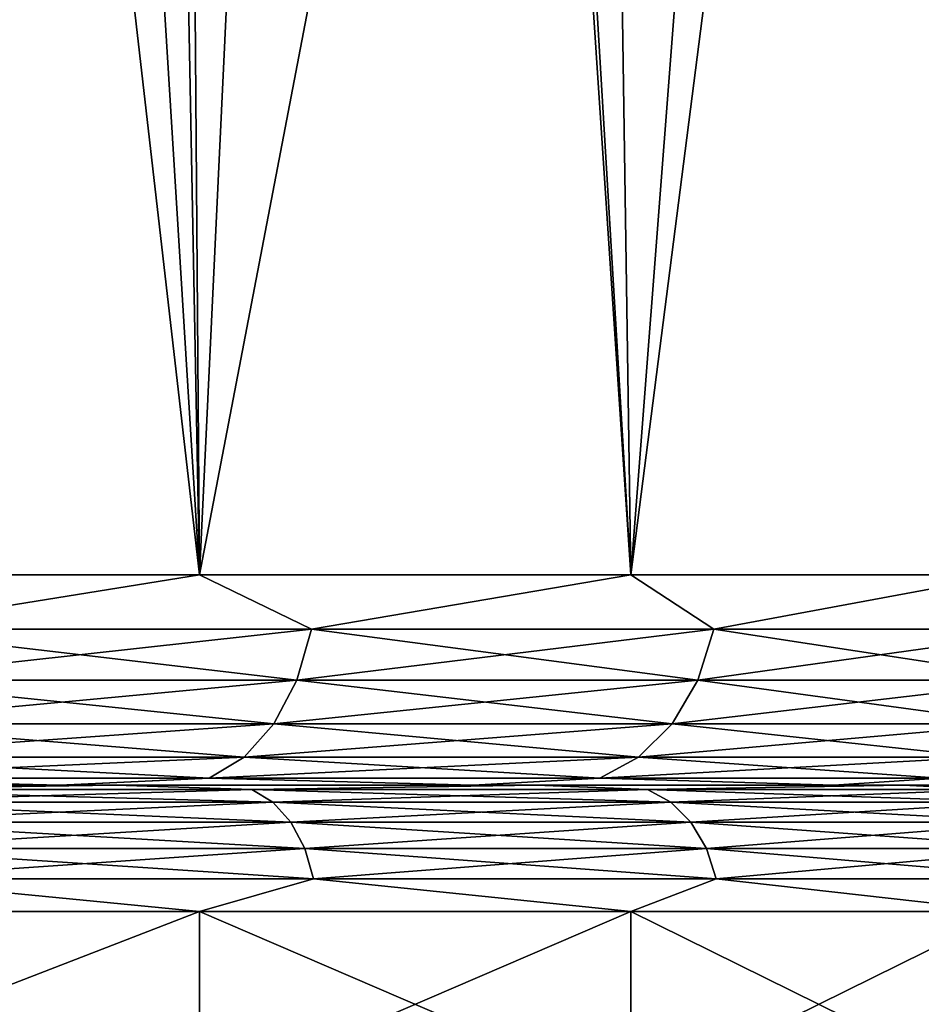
# Model space of a CAD drawing. Header units: millimetres. Extents: x -139 to 106, y -8 to 139.
# Tile 177 of 256: x -68.97 to -66.83, y 46.52 to 48.86. Entities that reach past the tile are written whole.
import ezdxf

# ---------------------------------------------------------------- set-up
doc = ezdxf.new("R2010")
doc.units = ezdxf.units.MM
doc.header["$LTSCALE"] = 53.842063
for name, color, linetype in [('179', 7, 'CONTINUOUS'), ('180', 7, 'CONTINUOUS'), ('181', 7, 'CONTINUOUS'), ('182', 7, 'CONTINUOUS'), ('183', 7, 'CONTINUOUS'), ('69', 7, 'CONTINUOUS'), ('70', 7, 'CONTINUOUS'), ('71', 7, 'CONTINUOUS'), ('72', 7, 'CONTINUOUS')]:
    doc.layers.add(name, color=color, linetype=linetype)

msp = doc.modelspace()

# ---------------------------------------------------------------- linework, layer by layer
at = {"layer": '179', "color": 7, "linetype": 'CONTINUOUS', "true_color": 0x009900}
for points in [[(-69.9674, 47.0379, -9.4644), (-68.8741, 47.0379, -8.6079), (-68.7413, 47.0379, -8.7574), (-69.9674, 47.0379, -9.4644)], [(-69.8535, 47.0379, -9.6288), (-69.9674, 47.0379, -9.4644), (-68.7413, 47.0379, -8.7574), (-69.8535, 47.0379, -9.6288)], [(-68.8739, 47.0379, 8.6077), (-69.9671, 47.0379, 9.4642), (-68.7415, 47.0379, 8.7576), (-68.8739, 47.0379, 8.6077)], [(-68.7415, 47.0379, 8.7576), (-69.9671, 47.0379, 9.4642), (-69.8537, 47.0379, 9.629), (-68.7415, 47.0379, 8.7576)], [(-68.8741, 47.0379, -8.6079), (-67.8922, 47.0379, -7.626), (-67.7423, 47.0379, -7.7584), (-68.8741, 47.0379, -8.6079)], [(-68.7413, 47.0379, -8.7574), (-68.8741, 47.0379, -8.6079), (-67.7423, 47.0379, -7.7584), (-68.7413, 47.0379, -8.7574)], [(-67.892, 47.0379, 7.6258), (-68.8739, 47.0379, 8.6077), (-67.7425, 47.0379, 7.7586), (-67.892, 47.0379, 7.6258)], [(-67.7425, 47.0379, 7.7586), (-68.8739, 47.0379, 8.6077), (-68.7415, 47.0379, 8.7576), (-67.7425, 47.0379, 7.7586)], [(-67.8922, 47.0379, -7.626), (-67.0357, 47.0379, -6.5328), (-66.871, 47.0379, -6.6462), (-67.8922, 47.0379, -7.626)], [(-67.7423, 47.0379, -7.7584), (-67.8922, 47.0379, -7.626), (-66.871, 47.0379, -6.6462), (-67.7423, 47.0379, -7.7584)], [(-67.0356, 47.0379, 6.5326), (-67.892, 47.0379, 7.6258), (-66.8711, 47.0379, 6.6464), (-67.0356, 47.0379, 6.5326)], [(-66.8711, 47.0379, 6.6464), (-67.892, 47.0379, 7.6258), (-67.7425, 47.0379, 7.7586), (-66.8711, 47.0379, 6.6464)], [(-67.0357, 47.0379, -6.5328), (-66.3173, 47.0379, -5.3444), (-66.1401, 47.0379, -5.4371), (-67.0357, 47.0379, -6.5328)], [(-66.871, 47.0379, -6.6462), (-67.0357, 47.0379, -6.5328), (-66.1401, 47.0379, -5.4371), (-66.871, 47.0379, -6.6462)], [(-66.3172, 47.0379, 5.3441), (-67.0356, 47.0379, 6.5326), (-66.1402, 47.0379, 5.4373), (-66.3172, 47.0379, 5.3441)], [(-66.1402, 47.0379, 5.4373), (-67.0356, 47.0379, 6.5326), (-66.8711, 47.0379, 6.6464), (-66.1402, 47.0379, 5.4373)]]:
    msp.add_3dface(points, dxfattribs=at)
at = {"layer": '180', "color": 7, "linetype": 'CONTINUOUS', "true_color": 0x009900}
for points in [[(-68.7415, 47.0379, 8.7576), (-69.8537, 47.0379, 9.629), (-69.4671, 47.0278, 9.4469), (-68.7415, 47.0379, 8.7576)], [(-68.4179, 47.0278, 8.5665), (-68.7415, 47.0379, 8.7576), (-69.4671, 47.0278, 9.4469), (-68.4179, 47.0278, 8.5665)], [(-68.4179, 47.0278, 8.5665), (-69.4671, 47.0278, 9.4469), (-68.3682, 46.9979, 8.6192), (-68.4179, 47.0278, 8.5665)], [(-69.4671, 47.0278, 9.4469), (-69.4238, 46.9979, 9.505), (-68.3682, 46.9979, 8.6192), (-69.4671, 47.0278, 9.4469)], [(-67.7425, 47.0379, 7.7586), (-68.7415, 47.0379, 8.7576), (-68.4179, 47.0278, 8.5665), (-67.7425, 47.0379, 7.7586)], [(-67.478, 47.0278, 7.5703), (-67.7425, 47.0379, 7.7586), (-68.4179, 47.0278, 8.5665), (-67.478, 47.0278, 7.5703)], [(-67.478, 47.0278, 7.5703), (-68.4179, 47.0278, 8.5665), (-67.4225, 46.9979, 7.6169), (-67.478, 47.0278, 7.5703)], [(-68.4179, 47.0278, 8.5665), (-68.3682, 46.9979, 8.6192), (-67.4225, 46.9979, 7.6169), (-68.4179, 47.0278, 8.5665)], [(-66.8711, 47.0379, 6.6464), (-67.7425, 47.0379, 7.7586), (-67.478, 47.0278, 7.5703), (-66.8711, 47.0379, 6.6464)], [(-66.6602, 47.0278, 6.4718), (-66.8711, 47.0379, 6.6464), (-67.478, 47.0278, 7.5703), (-66.6602, 47.0278, 6.4718)], [(-66.6602, 47.0278, 6.4718), (-67.478, 47.0278, 7.5703), (-66.5996, 46.9979, 6.5116), (-66.6602, 47.0278, 6.4718)], [(-67.478, 47.0278, 7.5703), (-67.4225, 46.9979, 7.6169), (-66.5996, 46.9979, 6.5116), (-67.478, 47.0278, 7.5703)], [(-66.1402, 47.0379, 5.4373), (-66.8711, 47.0379, 6.6464), (-66.6602, 47.0278, 6.4718), (-66.1402, 47.0379, 5.4373)], [(-69.3866, 46.9502, 9.5549), (-68.3255, 46.9502, 8.6645), (-69.4238, 46.9979, 9.505), (-69.3866, 46.9502, 9.5549)], [(-69.4238, 46.9979, 9.505), (-68.3255, 46.9502, 8.6645), (-68.3682, 46.9979, 8.6192), (-69.4238, 46.9979, 9.505)], [(-68.3255, 46.9502, 8.6645), (-67.3749, 46.9502, 7.6569), (-68.3682, 46.9979, 8.6192), (-68.3255, 46.9502, 8.6645)], [(-68.3682, 46.9979, 8.6192), (-67.3749, 46.9502, 7.6569), (-67.4225, 46.9979, 7.6169), (-68.3682, 46.9979, 8.6192)], [(-67.3749, 46.9502, 7.6569), (-66.5477, 46.9502, 6.5458), (-67.4225, 46.9979, 7.6169), (-67.3749, 46.9502, 7.6569)], [(-67.4225, 46.9979, 7.6169), (-66.5477, 46.9502, 6.5458), (-66.5996, 46.9979, 6.5116), (-67.4225, 46.9979, 7.6169)], [(-69.3581, 46.888, 9.5932), (-68.2927, 46.888, 8.6992), (-69.3866, 46.9502, 9.5549), (-69.3581, 46.888, 9.5932)], [(-69.3866, 46.9502, 9.5549), (-68.2927, 46.888, 8.6992), (-68.3255, 46.9502, 8.6645), (-69.3866, 46.9502, 9.5549)], [(-68.2927, 46.888, 8.6992), (-67.3383, 46.888, 7.6876), (-68.3255, 46.9502, 8.6645), (-68.2927, 46.888, 8.6992)], [(-68.3255, 46.9502, 8.6645), (-67.3383, 46.888, 7.6876), (-67.3749, 46.9502, 7.6569), (-68.3255, 46.9502, 8.6645)], [(-67.3383, 46.888, 7.6876), (-66.5078, 46.888, 6.572), (-67.3749, 46.9502, 7.6569), (-67.3383, 46.888, 7.6876)], [(-67.3749, 46.9502, 7.6569), (-66.5078, 46.888, 6.572), (-66.5477, 46.9502, 6.5458), (-67.3749, 46.9502, 7.6569)], [(-69.3402, 46.8156, 9.6173), (-68.2721, 46.8156, 8.721), (-69.3581, 46.888, 9.5932), (-69.3402, 46.8156, 9.6173)], [(-69.3581, 46.888, 9.5932), (-68.2721, 46.8156, 8.721), (-68.2927, 46.888, 8.6992), (-69.3581, 46.888, 9.5932)], [(-68.2721, 46.8156, 8.721), (-67.3153, 46.8156, 7.7069), (-68.2927, 46.888, 8.6992), (-68.2721, 46.8156, 8.721)], [(-68.2927, 46.888, 8.6992), (-67.3153, 46.8156, 7.7069), (-67.3383, 46.888, 7.6876), (-68.2927, 46.888, 8.6992)], [(-67.3153, 46.8156, 7.7069), (-66.4827, 46.8156, 6.5885), (-67.3383, 46.888, 7.6876), (-67.3153, 46.8156, 7.7069)], [(-67.3383, 46.888, 7.6876), (-66.4827, 46.8156, 6.5885), (-66.5078, 46.888, 6.572), (-67.3383, 46.888, 7.6876)], [(-69.6832, 46.7379, 9.8758), (-68.5425, 46.7379, 8.9821), (-69.3402, 46.8156, 9.6173), (-69.6832, 46.7379, 9.8758)], [(-69.3402, 46.8156, 9.6173), (-68.5425, 46.7379, 8.9821), (-68.2721, 46.8156, 8.721), (-69.3402, 46.8156, 9.6173)], [(-68.5425, 46.7379, 8.9821), (-67.5179, 46.7379, 7.9575), (-68.2721, 46.8156, 8.721), (-68.5425, 46.7379, 8.9821)], [(-68.2721, 46.8156, 8.721), (-67.5179, 46.7379, 7.9575), (-67.3153, 46.8156, 7.7069), (-68.2721, 46.8156, 8.721)], [(-67.5179, 46.7379, 7.9575), (-66.6242, 46.7379, 6.8168), (-67.3153, 46.8156, 7.7069), (-67.5179, 46.7379, 7.9575)], [(-67.3153, 46.8156, 7.7069), (-66.6242, 46.7379, 6.8168), (-66.4827, 46.8156, 6.5885), (-67.3153, 46.8156, 7.7069)]]:
    msp.add_3dface(points, dxfattribs=at)
at = {"layer": '181', "color": 7, "linetype": 'CONTINUOUS', "true_color": 0x009900}
for points in [[(-69.8535, 47.0379, -9.6288), (-68.7413, 47.0379, -8.7574), (-69.4671, 47.0278, -9.4469), (-69.8535, 47.0379, -9.6288)], [(-69.4671, 47.0278, -9.4469), (-68.7413, 47.0379, -8.7574), (-68.4179, 47.0278, -8.5665), (-69.4671, 47.0278, -9.4469)], [(-69.4671, 47.0278, -9.4469), (-68.4179, 47.0278, -8.5665), (-69.4238, 46.9979, -9.505), (-69.4671, 47.0278, -9.4469)], [(-68.4179, 47.0278, -8.5665), (-68.3682, 46.9979, -8.6192), (-69.4238, 46.9979, -9.505), (-68.4179, 47.0278, -8.5665)], [(-68.7413, 47.0379, -8.7574), (-67.7423, 47.0379, -7.7584), (-68.4179, 47.0278, -8.5665), (-68.7413, 47.0379, -8.7574)], [(-68.4179, 47.0278, -8.5665), (-67.7423, 47.0379, -7.7584), (-67.478, 47.0278, -7.5703), (-68.4179, 47.0278, -8.5665)], [(-68.4179, 47.0278, -8.5665), (-67.478, 47.0278, -7.5703), (-68.3682, 46.9979, -8.6192), (-68.4179, 47.0278, -8.5665)], [(-67.478, 47.0278, -7.5703), (-67.4225, 46.9979, -7.6169), (-68.3682, 46.9979, -8.6192), (-67.478, 47.0278, -7.5703)], [(-67.7423, 47.0379, -7.7584), (-66.871, 47.0379, -6.6462), (-67.478, 47.0278, -7.5703), (-67.7423, 47.0379, -7.7584)], [(-67.478, 47.0278, -7.5703), (-66.871, 47.0379, -6.6462), (-66.6602, 47.0278, -6.4718), (-67.478, 47.0278, -7.5703)], [(-67.478, 47.0278, -7.5703), (-66.6602, 47.0278, -6.4718), (-67.4225, 46.9979, -7.6169), (-67.478, 47.0278, -7.5703)], [(-66.6602, 47.0278, -6.4718), (-66.5996, 46.9979, -6.5116), (-67.4225, 46.9979, -7.6169), (-66.6602, 47.0278, -6.4718)], [(-66.871, 47.0379, -6.6462), (-66.1401, 47.0379, -5.4371), (-66.6602, 47.0278, -6.4718), (-66.871, 47.0379, -6.6462)], [(-68.3682, 46.9979, -8.6192), (-69.3866, 46.9502, -9.5549), (-69.4238, 46.9979, -9.505), (-68.3682, 46.9979, -8.6192)], [(-68.3255, 46.9502, -8.6645), (-69.3866, 46.9502, -9.5549), (-68.3682, 46.9979, -8.6192), (-68.3255, 46.9502, -8.6645)], [(-67.4225, 46.9979, -7.6169), (-68.3255, 46.9502, -8.6645), (-68.3682, 46.9979, -8.6192), (-67.4225, 46.9979, -7.6169)], [(-67.3749, 46.9502, -7.6569), (-68.3255, 46.9502, -8.6645), (-67.4225, 46.9979, -7.6169), (-67.3749, 46.9502, -7.6569)], [(-66.5996, 46.9979, -6.5116), (-67.3749, 46.9502, -7.6569), (-67.4225, 46.9979, -7.6169), (-66.5996, 46.9979, -6.5116)], [(-66.5477, 46.9502, -6.5458), (-67.3749, 46.9502, -7.6569), (-66.5996, 46.9979, -6.5116), (-66.5477, 46.9502, -6.5458)], [(-68.3255, 46.9502, -8.6645), (-69.3581, 46.888, -9.5932), (-69.3866, 46.9502, -9.5549), (-68.3255, 46.9502, -8.6645)], [(-68.2927, 46.888, -8.6992), (-69.3581, 46.888, -9.5932), (-68.3255, 46.9502, -8.6645), (-68.2927, 46.888, -8.6992)], [(-67.3749, 46.9502, -7.6569), (-68.2927, 46.888, -8.6992), (-68.3255, 46.9502, -8.6645), (-67.3749, 46.9502, -7.6569)], [(-67.3383, 46.888, -7.6876), (-68.2927, 46.888, -8.6992), (-67.3749, 46.9502, -7.6569), (-67.3383, 46.888, -7.6876)], [(-66.5477, 46.9502, -6.5458), (-67.3383, 46.888, -7.6876), (-67.3749, 46.9502, -7.6569), (-66.5477, 46.9502, -6.5458)], [(-66.5078, 46.888, -6.572), (-67.3383, 46.888, -7.6876), (-66.5477, 46.9502, -6.5458), (-66.5078, 46.888, -6.572)], [(-68.2927, 46.888, -8.6992), (-69.3402, 46.8156, -9.6173), (-69.3581, 46.888, -9.5932), (-68.2927, 46.888, -8.6992)], [(-68.2721, 46.8156, -8.721), (-69.3402, 46.8156, -9.6173), (-68.2927, 46.888, -8.6992), (-68.2721, 46.8156, -8.721)], [(-67.3383, 46.888, -7.6876), (-68.2721, 46.8156, -8.721), (-68.2927, 46.888, -8.6992), (-67.3383, 46.888, -7.6876)], [(-67.3153, 46.8156, -7.7069), (-68.2721, 46.8156, -8.721), (-67.3383, 46.888, -7.6876), (-67.3153, 46.8156, -7.7069)], [(-66.5078, 46.888, -6.572), (-67.3153, 46.8156, -7.7069), (-67.3383, 46.888, -7.6876), (-66.5078, 46.888, -6.572)], [(-66.4827, 46.8156, -6.5885), (-67.3153, 46.8156, -7.7069), (-66.5078, 46.888, -6.572), (-66.4827, 46.8156, -6.5885)], [(-68.5425, 46.7379, -8.9821), (-69.6832, 46.7379, -9.8758), (-69.3402, 46.8156, -9.6173), (-68.5425, 46.7379, -8.9821)], [(-68.2721, 46.8156, -8.721), (-68.5425, 46.7379, -8.9821), (-69.3402, 46.8156, -9.6173), (-68.2721, 46.8156, -8.721)], [(-67.5179, 46.7379, -7.9575), (-68.5425, 46.7379, -8.9821), (-68.2721, 46.8156, -8.721), (-67.5179, 46.7379, -7.9575)], [(-67.3153, 46.8156, -7.7069), (-67.5179, 46.7379, -7.9575), (-68.2721, 46.8156, -8.721), (-67.3153, 46.8156, -7.7069)], [(-66.6242, 46.7379, -6.8168), (-67.5179, 46.7379, -7.9575), (-67.3153, 46.8156, -7.7069), (-66.6242, 46.7379, -6.8168)], [(-66.4827, 46.8156, -6.5885), (-66.6242, 46.7379, -6.8168), (-67.3153, 46.8156, -7.7069), (-66.4827, 46.8156, -6.5885)]]:
    msp.add_3dface(points, dxfattribs=at)
at = {"layer": '182', "color": 7, "linetype": 'CONTINUOUS', "true_color": 0x009900}
for points in [[(-69.6832, 46.7379, -9.8758), (-68.5425, 46.7379, -8.9821), (-69.6832, 46.2969, -9.8758), (-69.6832, 46.7379, -9.8758)], [(-69.6832, 46.2969, -9.8758), (-68.5425, 46.7379, -8.9821), (-68.5425, 46.2969, -8.9821), (-69.6832, 46.2969, -9.8758)], [(-68.5425, 46.7379, -8.9821), (-67.5179, 46.7379, -7.9575), (-68.5425, 46.2969, -8.9821), (-68.5425, 46.7379, -8.9821)], [(-68.5425, 46.2969, -8.9821), (-67.5179, 46.7379, -7.9575), (-67.5179, 46.2969, -7.9575), (-68.5425, 46.2969, -8.9821)], [(-67.5179, 46.7379, -7.9575), (-66.6242, 46.7379, -6.8168), (-67.5179, 46.2969, -7.9575), (-67.5179, 46.7379, -7.9575)], [(-67.5179, 46.2969, -7.9575), (-66.6242, 46.7379, -6.8168), (-66.6242, 46.2969, -6.8168), (-67.5179, 46.2969, -7.9575)]]:
    msp.add_3dface(points, dxfattribs=at)
at = {"layer": '183', "color": 7, "linetype": 'CONTINUOUS', "true_color": 0x009900}
for points in [[(-68.5425, 46.7379, 8.9821), (-69.6832, 46.7379, 9.8758), (-68.5425, 46.2969, 8.9821), (-68.5425, 46.7379, 8.9821)], [(-68.5425, 46.2969, 8.9821), (-69.6832, 46.7379, 9.8758), (-69.6832, 46.2969, 9.8758), (-68.5425, 46.2969, 8.9821)], [(-67.5179, 46.7379, 7.9575), (-68.5425, 46.7379, 8.9821), (-67.5179, 46.2969, 7.9575), (-67.5179, 46.7379, 7.9575)], [(-67.5179, 46.2969, 7.9575), (-68.5425, 46.7379, 8.9821), (-68.5425, 46.2969, 8.9821), (-67.5179, 46.2969, 7.9575)], [(-66.6242, 46.7379, 6.8168), (-67.5179, 46.7379, 7.9575), (-66.6242, 46.2969, 6.8168), (-66.6242, 46.7379, 6.8168)], [(-66.6242, 46.2969, 6.8168), (-67.5179, 46.7379, 7.9575), (-67.5179, 46.2969, 7.9575), (-66.6242, 46.2969, 6.8168)]]:
    msp.add_3dface(points, dxfattribs=at)
at = {"layer": '69', "color": 8, "linetype": 'CONTINUOUS'}
for points in [[(-68.5425, 47.5379, 8.9821), (-69.6765, 57.399, 9.8712), (-69.6832, 47.5379, 9.8758), (-68.5425, 47.5379, 8.9821)], [(-69.1357, 57.1188, 9.4745), (-69.6765, 57.399, 9.8712), (-68.5425, 47.5379, 8.9821), (-69.1357, 57.1188, 9.4745)], [(-68.6136, 56.8319, 9.0446), (-69.1357, 57.1188, 9.4745), (-68.5425, 47.5379, 8.9821), (-68.6136, 56.8319, 9.0446)], [(-68.1154, 56.5447, 8.5847), (-68.6136, 56.8319, 9.0446), (-68.5425, 47.5379, 8.9821), (-68.1154, 56.5447, 8.5847)], [(-67.5179, 47.5379, 7.9575), (-68.1154, 56.5447, 8.5847), (-68.5425, 47.5379, 8.9821), (-67.5179, 47.5379, 7.9575)], [(-67.6485, 56.2654, 8.1026), (-68.1154, 56.5447, 8.5847), (-67.5179, 47.5379, 7.9575), (-67.6485, 56.2654, 8.1026)], [(-66.8814, 55.7905, 7.1752), (-67.6485, 56.2654, 8.1026), (-67.5179, 47.5379, 7.9575), (-66.8814, 55.7905, 7.1752)], [(-66.6242, 47.5379, 6.8168), (-66.8814, 55.7905, 7.1752), (-67.5179, 47.5379, 7.9575), (-66.6242, 47.5379, 6.8168)], [(-66.3527, 55.4583, 6.4056), (-66.8814, 55.7905, 7.1752), (-66.6242, 47.5379, 6.8168), (-66.3527, 55.4583, 6.4056)]]:
    msp.add_3dface(points, dxfattribs=at)
at = {"layer": '70', "color": 8, "linetype": 'CONTINUOUS'}
for points in [[(-68.5425, 47.5379, 8.9821), (-69.6832, 47.5379, 9.8758), (-69.3443, 47.4085, 9.6118), (-68.5425, 47.5379, 8.9821)], [(-68.2768, 47.4085, 8.7161), (-68.5425, 47.5379, 8.9821), (-69.3443, 47.4085, 9.6118), (-68.2768, 47.4085, 8.7161)], [(-67.5179, 47.5379, 7.9575), (-68.5425, 47.5379, 8.9821), (-68.2768, 47.4085, 8.7161), (-67.5179, 47.5379, 7.9575)], [(-67.3205, 47.4085, 7.7025), (-67.5179, 47.5379, 7.9575), (-68.2768, 47.4085, 8.7161), (-67.3205, 47.4085, 7.7025)], [(-66.6242, 47.5379, 6.8168), (-67.5179, 47.5379, 7.9575), (-67.3205, 47.4085, 7.7025), (-66.6242, 47.5379, 6.8168)], [(-66.4884, 47.4085, 6.5847), (-66.6242, 47.5379, 6.8168), (-67.3205, 47.4085, 7.7025), (-66.4884, 47.4085, 6.5847)], [(-68.3111, 47.2878, 8.6797), (-69.3443, 47.4085, 9.6118), (-69.3741, 47.2878, 9.5717), (-68.3111, 47.2878, 8.6797)], [(-68.2768, 47.4085, 8.7161), (-69.3443, 47.4085, 9.6118), (-68.3111, 47.2878, 8.6797), (-68.2768, 47.4085, 8.7161)], [(-67.3588, 47.2878, 7.6704), (-68.2768, 47.4085, 8.7161), (-68.3111, 47.2878, 8.6797), (-67.3588, 47.2878, 7.6704)], [(-67.3205, 47.4085, 7.7025), (-68.2768, 47.4085, 8.7161), (-67.3588, 47.2878, 7.6704), (-67.3205, 47.4085, 7.7025)], [(-66.5302, 47.2878, 6.5573), (-67.3205, 47.4085, 7.7025), (-67.3588, 47.2878, 7.6704), (-66.5302, 47.2878, 6.5573)], [(-66.4884, 47.4085, 6.5847), (-67.3205, 47.4085, 7.7025), (-66.5302, 47.2878, 6.5573), (-66.4884, 47.4085, 6.5847)], [(-68.3657, 47.1842, 8.6218), (-69.3741, 47.2878, 9.5717), (-69.4217, 47.1842, 9.5079), (-68.3657, 47.1842, 8.6218)], [(-68.3111, 47.2878, 8.6797), (-69.3741, 47.2878, 9.5717), (-68.3657, 47.1842, 8.6218), (-68.3111, 47.2878, 8.6797)], [(-67.4198, 47.1842, 7.6192), (-68.3111, 47.2878, 8.6797), (-68.3657, 47.1842, 8.6218), (-67.4198, 47.1842, 7.6192)], [(-67.3588, 47.2878, 7.6704), (-68.3111, 47.2878, 8.6797), (-67.4198, 47.1842, 7.6192), (-67.3588, 47.2878, 7.6704)], [(-66.5967, 47.1842, 6.5135), (-67.3588, 47.2878, 7.6704), (-67.4198, 47.1842, 7.6192), (-66.5967, 47.1842, 6.5135)], [(-66.5302, 47.2878, 6.5573), (-67.3588, 47.2878, 7.6704), (-66.5967, 47.1842, 6.5135), (-66.5302, 47.2878, 6.5573)], [(-68.4369, 47.1047, 8.5464), (-69.4217, 47.1842, 9.5079), (-69.4836, 47.1047, 9.4247), (-68.4369, 47.1047, 8.5464)], [(-68.3657, 47.1842, 8.6218), (-69.4217, 47.1842, 9.5079), (-68.4369, 47.1047, 8.5464), (-68.3657, 47.1842, 8.6218)], [(-67.4992, 47.1047, 7.5525), (-68.3657, 47.1842, 8.6218), (-68.4369, 47.1047, 8.5464), (-67.4992, 47.1047, 7.5525)], [(-67.4198, 47.1842, 7.6192), (-68.3657, 47.1842, 8.6218), (-67.4992, 47.1047, 7.5525), (-67.4198, 47.1842, 7.6192)], [(-66.6833, 47.1047, 6.4565), (-67.4198, 47.1842, 7.6192), (-67.4992, 47.1047, 7.5525), (-66.6833, 47.1047, 6.4565)], [(-66.5967, 47.1842, 6.5135), (-67.4198, 47.1842, 7.6192), (-66.6833, 47.1047, 6.4565), (-66.5967, 47.1842, 6.5135)], [(-69.5557, 47.0549, 9.3278), (-68.5198, 47.0549, 8.4586), (-69.4836, 47.1047, 9.4247), (-69.5557, 47.0549, 9.3278)], [(-68.5198, 47.0549, 8.4586), (-68.4369, 47.1047, 8.5464), (-69.4836, 47.1047, 9.4247), (-68.5198, 47.0549, 8.4586)], [(-68.5198, 47.0549, 8.4586), (-67.5917, 47.0549, 7.4749), (-68.4369, 47.1047, 8.5464), (-68.5198, 47.0549, 8.4586)], [(-67.5917, 47.0549, 7.4749), (-67.4992, 47.1047, 7.5525), (-68.4369, 47.1047, 8.5464), (-67.5917, 47.0549, 7.4749)], [(-67.5917, 47.0549, 7.4749), (-66.7842, 47.0549, 6.3902), (-67.4992, 47.1047, 7.5525), (-67.5917, 47.0549, 7.4749)], [(-66.7842, 47.0549, 6.3902), (-66.6833, 47.1047, 6.4565), (-67.4992, 47.1047, 7.5525), (-66.7842, 47.0549, 6.3902)], [(-69.9671, 47.0379, 9.4642), (-68.8739, 47.0379, 8.6077), (-69.5557, 47.0549, 9.3278), (-69.9671, 47.0379, 9.4642)], [(-69.5557, 47.0549, 9.3278), (-68.8739, 47.0379, 8.6077), (-68.5198, 47.0549, 8.4586), (-69.5557, 47.0549, 9.3278)], [(-68.8739, 47.0379, 8.6077), (-67.892, 47.0379, 7.6258), (-68.5198, 47.0549, 8.4586), (-68.8739, 47.0379, 8.6077)], [(-68.5198, 47.0549, 8.4586), (-67.892, 47.0379, 7.6258), (-67.5917, 47.0549, 7.4749), (-68.5198, 47.0549, 8.4586)], [(-67.892, 47.0379, 7.6258), (-67.0356, 47.0379, 6.5326), (-67.5917, 47.0549, 7.4749), (-67.892, 47.0379, 7.6258)], [(-67.5917, 47.0549, 7.4749), (-67.0356, 47.0379, 6.5326), (-66.7842, 47.0549, 6.3902), (-67.5917, 47.0549, 7.4749)], [(-67.0356, 47.0379, 6.5326), (-66.3172, 47.0379, 5.3441), (-66.7842, 47.0549, 6.3902), (-67.0356, 47.0379, 6.5326)]]:
    msp.add_3dface(points, dxfattribs=at)
at = {"layer": '71', "color": 8, "linetype": 'CONTINUOUS'}
for points in [[(-69.6832, 47.5379, -9.8758), (-68.5425, 47.5379, -8.9821), (-69.3443, 47.4085, -9.6118), (-69.6832, 47.5379, -9.8758)], [(-69.3443, 47.4085, -9.6118), (-68.5425, 47.5379, -8.9821), (-68.2768, 47.4085, -8.7161), (-69.3443, 47.4085, -9.6118)], [(-68.5425, 47.5379, -8.9821), (-67.5179, 47.5379, -7.9575), (-68.2768, 47.4085, -8.7161), (-68.5425, 47.5379, -8.9821)], [(-68.2768, 47.4085, -8.7161), (-67.5179, 47.5379, -7.9575), (-67.3205, 47.4085, -7.7025), (-68.2768, 47.4085, -8.7161)], [(-67.5179, 47.5379, -7.9575), (-66.6242, 47.5379, -6.8168), (-67.3205, 47.4085, -7.7025), (-67.5179, 47.5379, -7.9575)], [(-67.3205, 47.4085, -7.7025), (-66.6242, 47.5379, -6.8168), (-66.4884, 47.4085, -6.5847), (-67.3205, 47.4085, -7.7025)], [(-69.3443, 47.4085, -9.6118), (-68.2768, 47.4085, -8.7161), (-69.3741, 47.2878, -9.5717), (-69.3443, 47.4085, -9.6118)], [(-69.3741, 47.2878, -9.5717), (-68.2768, 47.4085, -8.7161), (-68.3111, 47.2878, -8.6797), (-69.3741, 47.2878, -9.5717)], [(-68.2768, 47.4085, -8.7161), (-67.3205, 47.4085, -7.7025), (-68.3111, 47.2878, -8.6797), (-68.2768, 47.4085, -8.7161)], [(-68.3111, 47.2878, -8.6797), (-67.3205, 47.4085, -7.7025), (-67.3588, 47.2878, -7.6704), (-68.3111, 47.2878, -8.6797)], [(-67.3205, 47.4085, -7.7025), (-66.4884, 47.4085, -6.5847), (-67.3588, 47.2878, -7.6704), (-67.3205, 47.4085, -7.7025)], [(-67.3588, 47.2878, -7.6704), (-66.4884, 47.4085, -6.5847), (-66.5302, 47.2878, -6.5573), (-67.3588, 47.2878, -7.6704)], [(-69.3741, 47.2878, -9.5717), (-68.3111, 47.2878, -8.6797), (-69.4217, 47.1842, -9.5079), (-69.3741, 47.2878, -9.5717)], [(-69.4217, 47.1842, -9.5079), (-68.3111, 47.2878, -8.6797), (-68.3657, 47.1842, -8.6218), (-69.4217, 47.1842, -9.5079)], [(-68.3111, 47.2878, -8.6797), (-67.3588, 47.2878, -7.6704), (-68.3657, 47.1842, -8.6218), (-68.3111, 47.2878, -8.6797)], [(-68.3657, 47.1842, -8.6218), (-67.3588, 47.2878, -7.6704), (-67.4198, 47.1842, -7.6192), (-68.3657, 47.1842, -8.6218)], [(-67.3588, 47.2878, -7.6704), (-66.5302, 47.2878, -6.5573), (-67.4198, 47.1842, -7.6192), (-67.3588, 47.2878, -7.6704)], [(-67.4198, 47.1842, -7.6192), (-66.5302, 47.2878, -6.5573), (-66.5967, 47.1842, -6.5135), (-67.4198, 47.1842, -7.6192)], [(-69.4217, 47.1842, -9.5079), (-68.3657, 47.1842, -8.6218), (-69.4836, 47.1047, -9.4247), (-69.4217, 47.1842, -9.5079)], [(-69.4836, 47.1047, -9.4247), (-68.3657, 47.1842, -8.6218), (-68.4369, 47.1047, -8.5464), (-69.4836, 47.1047, -9.4247)], [(-68.3657, 47.1842, -8.6218), (-67.4198, 47.1842, -7.6192), (-68.4369, 47.1047, -8.5464), (-68.3657, 47.1842, -8.6218)], [(-68.4369, 47.1047, -8.5464), (-67.4198, 47.1842, -7.6192), (-67.4992, 47.1047, -7.5525), (-68.4369, 47.1047, -8.5464)], [(-67.4198, 47.1842, -7.6192), (-66.5967, 47.1842, -6.5135), (-67.4992, 47.1047, -7.5525), (-67.4198, 47.1842, -7.6192)], [(-67.4992, 47.1047, -7.5525), (-66.5967, 47.1842, -6.5135), (-66.6833, 47.1047, -6.4565), (-67.4992, 47.1047, -7.5525)], [(-68.5198, 47.0549, -8.4586), (-69.5557, 47.0549, -9.3278), (-68.4369, 47.1047, -8.5464), (-68.5198, 47.0549, -8.4586)], [(-69.5557, 47.0549, -9.3278), (-69.4836, 47.1047, -9.4247), (-68.4369, 47.1047, -8.5464), (-69.5557, 47.0549, -9.3278)], [(-67.5917, 47.0549, -7.4749), (-68.5198, 47.0549, -8.4586), (-67.4992, 47.1047, -7.5525), (-67.5917, 47.0549, -7.4749)], [(-68.5198, 47.0549, -8.4586), (-68.4369, 47.1047, -8.5464), (-67.4992, 47.1047, -7.5525), (-68.5198, 47.0549, -8.4586)], [(-66.7842, 47.0549, -6.3902), (-67.5917, 47.0549, -7.4749), (-66.6833, 47.1047, -6.4565), (-66.7842, 47.0549, -6.3902)], [(-67.5917, 47.0549, -7.4749), (-67.4992, 47.1047, -7.5525), (-66.6833, 47.1047, -6.4565), (-67.5917, 47.0549, -7.4749)], [(-68.8741, 47.0379, -8.6079), (-69.9674, 47.0379, -9.4644), (-69.5557, 47.0549, -9.3278), (-68.8741, 47.0379, -8.6079)], [(-68.5198, 47.0549, -8.4586), (-68.8741, 47.0379, -8.6079), (-69.5557, 47.0549, -9.3278), (-68.5198, 47.0549, -8.4586)], [(-67.8922, 47.0379, -7.626), (-68.8741, 47.0379, -8.6079), (-68.5198, 47.0549, -8.4586), (-67.8922, 47.0379, -7.626)], [(-67.5917, 47.0549, -7.4749), (-67.8922, 47.0379, -7.626), (-68.5198, 47.0549, -8.4586), (-67.5917, 47.0549, -7.4749)], [(-67.0357, 47.0379, -6.5328), (-67.8922, 47.0379, -7.626), (-67.5917, 47.0549, -7.4749), (-67.0357, 47.0379, -6.5328)], [(-66.7842, 47.0549, -6.3902), (-67.0357, 47.0379, -6.5328), (-67.5917, 47.0549, -7.4749), (-66.7842, 47.0549, -6.3902)], [(-66.3173, 47.0379, -5.3444), (-67.0357, 47.0379, -6.5328), (-66.7842, 47.0549, -6.3902), (-66.3173, 47.0379, -5.3444)]]:
    msp.add_3dface(points, dxfattribs=at)
at = {"layer": '72', "color": 8, "linetype": 'CONTINUOUS'}
for points in [[(-66.98, 51.7351, -7.3055), (-66.3006, 51.9206, -6.3224), (-66.6242, 47.5379, -6.8168), (-66.98, 51.7351, -7.3055)], [(-67.762, 51.6131, -8.2248), (-66.98, 51.7351, -7.3055), (-67.5179, 47.5379, -7.9575), (-67.762, 51.6131, -8.2248)], [(-66.98, 51.7351, -7.3055), (-66.6242, 47.5379, -6.8168), (-67.5179, 47.5379, -7.9575), (-66.98, 51.7351, -7.3055)], [(-68.6197, 51.5537, -9.0499), (-67.762, 51.6131, -8.2248), (-68.5425, 47.5379, -8.9821), (-68.6197, 51.5537, -9.0499)], [(-67.762, 51.6131, -8.2248), (-67.5179, 47.5379, -7.9575), (-68.5425, 47.5379, -8.9821), (-67.762, 51.6131, -8.2248)], [(-69.5297, 51.5637, -9.7681), (-68.6197, 51.5537, -9.0499), (-69.6832, 47.5379, -9.8758), (-69.5297, 51.5637, -9.7681)], [(-68.6197, 51.5537, -9.0499), (-68.5425, 47.5379, -8.9821), (-69.6832, 47.5379, -9.8758), (-68.6197, 51.5537, -9.0499)]]:
    msp.add_3dface(points, dxfattribs=at)

doc.saveas('drawing.dxf')
